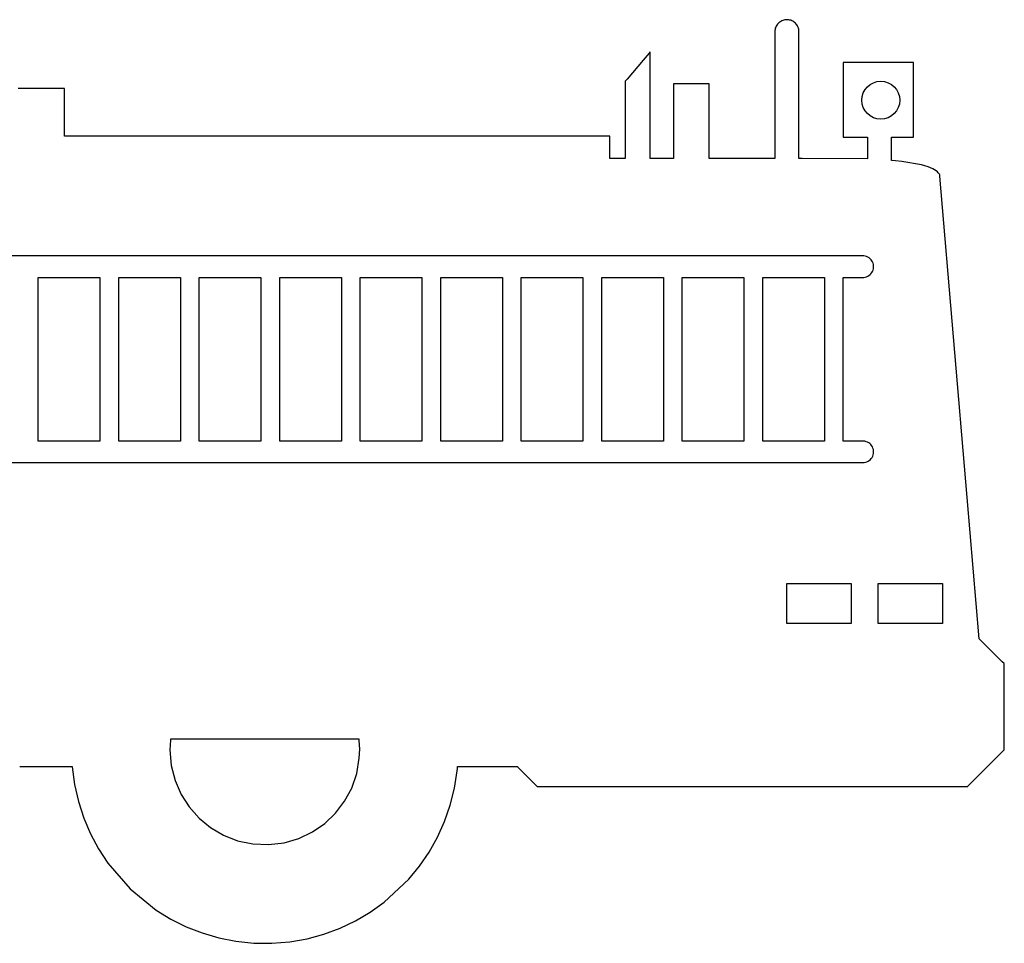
# Model space of a CAD drawing. Extents: x -74.1 to 10.8, y -36.7 to 44.6.
# Tile 58 of 199: x -37.5 to -32.4, y -13.4 to -8.6. Entities that reach past the tile are written whole.
import ezdxf

# ---------------------------------------------------------------- set-up
doc = ezdxf.new("R2010")
doc.units = 0

msp = doc.modelspace()

# ---------------------------------------------------------------- linework, layer by layer
at = {"layer": 'Layer 1', "color": 7, "linetype": 'CONTINUOUS'}
for p, q in [((-33.567987, -8.609064), (-33.571753, -8.613443)), ((-33.563838, -8.605052), (-33.567987, -8.609064)), ((-33.559333, -8.601433), (-33.563838, -8.605052)), ((-33.554501, -8.598236), (-33.559333, -8.601433)), ((-33.549369, -8.595489), (-33.554501, -8.598236)), ((-33.543966, -8.59322), (-33.549369, -8.595489)), ((-33.538318, -8.591457), (-33.543966, -8.59322)), ((-33.532456, -8.590228), (-33.538318, -8.591457)), ((-33.526406, -8.589561), (-33.532456, -8.590228)), ((-33.520215, -8.589483), (-33.526406, -8.589561)), ((-33.514121, -8.59), (-33.520215, -8.589483)), ((-33.508207, -8.591086), (-33.514121, -8.59)), ((-33.502502, -8.592714), (-33.508207, -8.591086)), ((-33.497032, -8.594855), (-33.502502, -8.592714)), ((-33.491827, -8.59748), (-33.497032, -8.594855)), ((-33.486915, -8.600563), (-33.491827, -8.59748)), ((-33.482322, -8.604076), (-33.486915, -8.600563)), ((-33.478078, -8.607989), (-33.482322, -8.604076)), ((-33.474211, -8.612275), (-33.478078, -8.607989)), ((-33.470748, -8.616907), (-33.474211, -8.612275)), ((-33.584719, -8.645827), (-33.585013, -8.651938)), ((-33.585013, -8.651958), (-33.585013, -8.652034)), ((-33.585013, -8.652034), (-33.585013, -8.652349)), ((-33.585013, -8.652349), (-33.585013, -8.655739)), ((-33.585013, -8.655739), (-33.585013, -8.67204)), ((-33.583844, -8.639842), (-33.584719, -8.645827)), ((-33.582417, -8.634055), (-33.583844, -8.639842)), ((-33.580467, -8.628493), (-33.582417, -8.634055)), ((-33.57802, -8.623185), (-33.580467, -8.628493)), ((-33.575106, -8.618159), (-33.57802, -8.623185)), ((-33.571753, -8.613443), (-33.575106, -8.618159)), ((-33.467717, -8.621855), (-33.470748, -8.616907)), ((-33.465147, -8.627093), (-33.467717, -8.621855)), ((-33.463066, -8.632591), (-33.465147, -8.627093)), ((-33.461501, -8.638323), (-33.463066, -8.632591)), ((-33.46048, -8.64426), (-33.461501, -8.638323)), ((-33.460013, -8.655806), (-33.46048, -8.64426)), ((-33.460013, -8.672187), (-33.460013, -8.655806)), ((-33.585013, -8.67204), (-33.585013, -8.832746)), ((-33.460013, -8.833101), (-33.460013, -8.672187)), ((-34.234826, -8.762015), (-34.266543, -8.799142)), ((-34.231604, -8.758243), (-34.234826, -8.762015)), ((-34.230931, -8.757456), (-34.231604, -8.758243)), ((-34.230868, -8.757382), (-34.230931, -8.757456)), ((-34.230848, -8.75746), (-34.230848, -8.757359)), ((-34.230848, -8.758211), (-34.230848, -8.75746)), ((-34.230848, -8.761832), (-34.230848, -8.758211)), ((-34.230848, -8.801251), (-34.230848, -8.761832)), ((-34.266543, -8.799142), (-34.35, -8.896833)), ((-34.230848, -9.156438), (-34.230848, -8.801251)), ((-33.230848, -8.811672), (-33.230848, -8.811713)), ((-33.230848, -8.811713), (-33.230848, -8.811893)), ((-33.230848, -8.811893), (-33.230848, -8.812631)), ((-33.230848, -8.812631), (-33.230848, -8.820359)), ((-33.230788, -8.811662), (-33.230833, -8.811662)), ((-33.230607, -8.811662), (-33.230788, -8.811662)), ((-33.228703, -8.811662), (-33.230607, -8.811662)), ((-33.219627, -8.811662), (-33.228703, -8.811662)), ((-33.130485, -8.811662), (-33.219627, -8.811662)), ((-32.896151, -8.811662), (-33.130485, -8.811662)), ((-32.870217, -8.811662), (-32.896151, -8.811662)), ((-32.867852, -8.811662), (-32.870217, -8.811662)), ((-32.867369, -8.811662), (-32.867852, -8.811662)), ((-32.867324, -8.811662), (-32.867369, -8.811662)), ((-32.867309, -8.811728), (-32.867309, -8.811662)), ((-32.867309, -8.812246), (-32.867309, -8.811728)), ((-32.867309, -8.814764), (-32.867309, -8.812246)), ((-32.867309, -8.842315), (-32.867309, -8.814764)), ((-33.585013, -8.832746), (-33.585013, -9.255913)), ((-33.460013, -9.256138), (-33.460013, -8.833101)), ((-33.230848, -8.820359), (-33.230848, -8.909984)), ((-32.867309, -9.091011), (-32.867309, -8.842315)), ((-34.360297, -8.908902), (-34.360297, -8.908951)), ((-34.360297, -8.908951), (-34.360297, -8.909149)), ((-34.360297, -8.909149), (-34.360297, -8.911234)), ((-34.360297, -8.911234), (-34.360297, -8.921194)), ((-34.360099, -8.908655), (-34.360274, -8.90886)), ((-34.359252, -8.907663), (-34.360099, -8.908655)), ((-34.35, -8.896833), (-34.359252, -8.907663)), ((-33.230848, -8.909984), (-33.230848, -9.161419)), ((-37.461001, -8.944953), (-37.501855, -8.944953)), ((-37.315013, -8.944953), (-37.461001, -8.944953)), ((-37.267796, -8.944953), (-37.315013, -8.944953)), ((-37.262998, -8.944953), (-37.267796, -8.944953)), ((-37.261996, -8.944953), (-37.262998, -8.944953)), ((-37.261902, -8.944953), (-37.261996, -8.944953)), ((-37.261872, -8.944998), (-37.261872, -8.944953)), ((-37.261872, -8.945335), (-37.261872, -8.944998)), ((-37.261872, -8.946959), (-37.261872, -8.945335)), ((-37.261872, -8.964651), (-37.261872, -8.946959)), ((-37.261872, -9.124078), (-37.261872, -8.964651)), ((-34.360297, -8.921194), (-34.360297, -9.019088)), ((-34.10938, -8.922101), (-34.10938, -8.922143)), ((-34.10938, -8.922143), (-34.10938, -8.922323)), ((-34.10938, -8.922323), (-34.10938, -8.923064)), ((-34.10938, -8.923064), (-34.10938, -8.930803)), ((-34.10938, -8.930803), (-34.10938, -9.020522)), ((-34.109311, -8.922091), (-34.109372, -8.922091)), ((-34.108467, -8.922091), (-34.109311, -8.922091)), ((-34.104086, -8.922091), (-34.108467, -8.922091)), ((-34.059505, -8.922091), (-34.104086, -8.922091)), ((-33.940503, -8.922091), (-34.059505, -8.922091)), ((-33.926982, -8.922091), (-33.940503, -8.922091)), ((-33.925668, -8.922091), (-33.926982, -8.922091)), ((-33.925362, -8.922091), (-33.925668, -8.922091)), ((-33.925301, -8.922091), (-33.925362, -8.922091)), ((-33.925293, -8.922157), (-33.925293, -8.922091)), ((-33.925293, -8.922673), (-33.925293, -8.922157)), ((-33.925293, -8.925192), (-33.925293, -8.922673)), ((-33.925293, -8.952758), (-33.925293, -8.925192)), ((-33.925293, -9.20167), (-33.925293, -8.952758)), ((-34.360297, -9.019088), (-34.360297, -9.276508)), ((-34.10938, -9.020522), (-34.10938, -9.272177)), ((-32.867309, -9.185564), (-32.867309, -9.091011)), ((-37.261872, -9.184634), (-37.261872, -9.124078)), ((-34.230848, -9.291338), (-34.230848, -9.156438)), ((-33.230848, -9.161419), (-33.230848, -9.192278)), ((-37.261872, -9.190778), (-37.261872, -9.184634)), ((-37.261872, -9.192057), (-37.261872, -9.190778)), ((-37.261872, -9.192176), (-37.261872, -9.192057)), ((-37.261334, -9.192213), (-37.26187, -9.192213)), ((-37.22433, -9.192213), (-37.261334, -9.192213)), ((-36.998874, -9.192213), (-37.22433, -9.192213)), ((-35.159416, -9.192213), (-36.998874, -9.192213)), ((-34.50312, -9.192213), (-35.159416, -9.192213)), ((-34.446383, -9.192213), (-34.50312, -9.192213)), ((-34.440924, -9.192213), (-34.446383, -9.192213)), ((-34.439583, -9.192213), (-34.440924, -9.192213)), ((-34.439266, -9.192213), (-34.439583, -9.192213)), ((-34.439196, -9.192213), (-34.439266, -9.192213)), ((-34.439183, -9.193763), (-34.439183, -9.192236)), ((-34.439183, -9.203038), (-34.439183, -9.193763)), ((-34.439183, -9.278642), (-34.439183, -9.203038)), ((-33.925293, -9.29632), (-33.925293, -9.20167)), ((-33.230848, -9.192278), (-33.230848, -9.197364)), ((-33.230848, -9.197364), (-33.230848, -9.197441)), ((-33.230831, -9.197441), (-33.230772, -9.197441)), ((-33.230772, -9.197441), (-33.230531, -9.197441)), ((-33.230531, -9.197441), (-33.22802, -9.197441)), ((-33.22802, -9.197441), (-33.198963, -9.197441)), ((-33.198963, -9.197441), (-33.117502, -9.197441)), ((-33.117502, -9.197441), (-33.107513, -9.197441)), ((-33.107513, -9.197441), (-33.105872, -9.197441)), ((-33.105848, -9.197458), (-33.105848, -9.197512)), ((-33.105848, -9.197512), (-33.105848, -9.197731)), ((-33.105848, -9.197731), (-33.105848, -9.200001)), ((-33.105848, -9.200001), (-33.105848, -9.226228)), ((-32.980848, -9.199034), (-32.980848, -9.197464)), ((-32.980848, -9.208616), (-32.980848, -9.199034)), ((-32.980848, -9.28683), (-32.980848, -9.208616)), ((-32.980831, -9.197441), (-32.980776, -9.197441)), ((-32.980776, -9.197441), (-32.980187, -9.197441)), ((-32.980187, -9.197441), (-32.977363, -9.197441)), ((-32.977363, -9.197441), (-32.949549, -9.197441)), ((-32.949549, -9.197441), (-32.876346, -9.197441)), ((-32.876346, -9.197441), (-32.868227, -9.197441)), ((-32.868227, -9.197441), (-32.867483, -9.197441)), ((-32.867483, -9.197441), (-32.867329, -9.197441)), ((-32.867309, -9.195179), (-32.867309, -9.185564)), ((-32.867309, -9.19719), (-32.867309, -9.195179)), ((-32.867309, -9.19738), (-32.867309, -9.19719)), ((-32.867309, -9.197427), (-32.867309, -9.19738)), ((-34.10938, -9.272177), (-34.10938, -9.303055)), ((-33.585013, -9.255913), (-33.585013, -9.302884)), ((-33.460013, -9.302962), (-33.460013, -9.256138)), ((-33.105848, -9.226228), (-33.105848, -9.299705)), ((-34.439183, -9.305598), (-34.439183, -9.278642)), ((-34.439183, -9.307924), (-34.439183, -9.305598)), ((-34.439183, -9.308147), (-34.439183, -9.307924)), ((-34.439183, -9.308201), (-34.439183, -9.308147)), ((-34.439068, -9.308217), (-34.439179, -9.308217)), ((-34.360437, -9.308217), (-34.439068, -9.308217)), ((-34.360297, -9.308217), (-34.360437, -9.308217)), ((-34.360297, -9.276508), (-34.360297, -9.305013)), ((-34.360297, -9.305013), (-34.360297, -9.307616)), ((-34.360297, -9.307616), (-34.360297, -9.308149)), ((-34.360297, -9.308149), (-34.360297, -9.308217)), ((-34.230848, -9.305023), (-34.230848, -9.291338)), ((-34.230848, -9.30787), (-34.230848, -9.305023)), ((-34.230848, -9.308136), (-34.230848, -9.30787)), ((-34.230848, -9.308199), (-34.230848, -9.308136)), ((-34.230794, -9.308217), (-34.230848, -9.308217)), ((-34.23069, -9.308217), (-34.230794, -9.308217)), ((-34.230482, -9.308217), (-34.23069, -9.308217)), ((-34.230066, -9.308217), (-34.230482, -9.308217)), ((-34.226725, -9.308217), (-34.230066, -9.308217)), ((-34.109418, -9.308217), (-34.226725, -9.308217)), ((-34.10938, -9.303055), (-34.10938, -9.30814)), ((-34.10938, -9.30814), (-34.10938, -9.308216)), ((-33.925293, -9.305949), (-33.925293, -9.29632)), ((-33.925293, -9.307964), (-33.925293, -9.305949)), ((-33.925293, -9.308155), (-33.925293, -9.307964)), ((-33.925293, -9.308202), (-33.925293, -9.308155)), ((-33.925232, -9.308217), (-33.925293, -9.308216)), ((-33.924931, -9.308217), (-33.925232, -9.308217)), ((-33.924327, -9.308217), (-33.924931, -9.308217)), ((-33.92312, -9.308217), (-33.924327, -9.308217)), ((-33.913433, -9.308217), (-33.92312, -9.308217)), ((-33.585221, -9.308217), (-33.913433, -9.308217)), ((-33.585013, -9.308217), (-33.585221, -9.308217)), ((-33.585013, -9.302884), (-33.585013, -9.307199)), ((-33.585013, -9.307199), (-33.585013, -9.308096)), ((-33.585013, -9.308096), (-33.585013, -9.308217)), ((-33.460013, -9.307234), (-33.460013, -9.302962)), ((-33.460013, -9.308108), (-33.460013, -9.307234)), ((-33.460013, -9.30819), (-33.460013, -9.308108)), ((-33.459783, -9.308217), (-33.460002, -9.308217)), ((-33.459344, -9.308217), (-33.459783, -9.308217)), ((-33.458466, -9.308217), (-33.459344, -9.308217)), ((-33.456711, -9.308217), (-33.458466, -9.308217)), ((-33.442679, -9.308217), (-33.456711, -9.308217)), ((-33.105913, -9.310199), (-33.442679, -9.308217)), ((-33.105848, -9.310201), (-33.105913, -9.310199)), ((-33.105848, -9.299705), (-33.105848, -9.308706)), ((-33.105848, -9.308706), (-33.105848, -9.31018)), ((-32.980848, -9.314745), (-32.980848, -9.28683)), ((-32.980848, -9.317161), (-32.980848, -9.314745)), ((-32.980848, -9.317394), (-32.980848, -9.317161)), ((-32.980848, -9.317452), (-32.980848, -9.317394)), ((-32.980405, -9.317508), (-32.980848, -9.317469)), ((-32.978099, -9.317712), (-32.980405, -9.317508)), ((-32.960158, -9.319409), (-32.978099, -9.317712)), ((-32.926905, -9.323123), (-32.960158, -9.319409)), ((-32.825685, -9.341191), (-32.926905, -9.323123)), ((-32.791661, -9.351361), (-32.825685, -9.341191)), ((-32.766799, -9.361687), (-32.791661, -9.351361)), ((-32.749676, -9.371714), (-32.766799, -9.361687)), ((-32.743573, -9.376475), (-32.749676, -9.371714)), ((-32.738872, -9.380992), (-32.743573, -9.376475)), ((-32.735395, -9.385208), (-32.738872, -9.380992)), ((-32.732965, -9.389067), (-32.735395, -9.385208)), ((-32.731403, -9.392512), (-32.732965, -9.389067)), ((-32.730532, -9.395487), (-32.731403, -9.392512)), ((-32.730174, -9.397936), (-32.730532, -9.395487)), ((-32.730151, -9.3998), (-32.730174, -9.397936)), ((-32.588916, -11.062143), (-32.730151, -9.3998)), ((-34.282455, -9.811662), (-41.081467, -9.811662)), ((-33.250326, -9.811662), (-34.282455, -9.811662)), ((-33.152709, -9.811662), (-33.250326, -9.811662)), ((-33.132626, -9.811662), (-33.152709, -9.811662)), ((-33.13074, -9.811662), (-33.132626, -9.811662)), ((-33.130277, -9.811662), (-33.13074, -9.811662)), ((-33.130166, -9.811662), (-33.130277, -9.811662)), ((-33.128231, -9.811692), (-33.130136, -9.811662)), ((-33.124442, -9.811938), (-33.128231, -9.811692)), ((-33.117087, -9.813136), (-33.124442, -9.811938)), ((-33.110085, -9.815226), (-33.117087, -9.813136)), ((-33.1035, -9.818145), (-33.110085, -9.815226)), ((-33.097396, -9.821829), (-33.1035, -9.818145)), ((-33.091836, -9.826217), (-33.097396, -9.821829)), ((-33.086884, -9.831244), (-33.091836, -9.826217)), ((-33.082606, -9.836849), (-33.086884, -9.831244)), ((-33.079064, -9.842968), (-33.082606, -9.836849)), ((-33.079325, -9.891986), (-33.076516, -9.88545)), ((-33.076323, -9.849539), (-33.079064, -9.842968)), ((-33.076516, -9.88545), (-33.074566, -9.878521)), ((-33.074446, -9.856497), (-33.076323, -9.849539)), ((-33.074566, -9.878521), (-33.073539, -9.87126)), ((-33.073498, -9.863782), (-33.074446, -9.856497)), ((-33.073539, -9.87126), (-33.073498, -9.863782)), ((-37.397513, -10.646449), (-37.397513, -9.922772)), ((-37.397489, -9.922772), (-37.397291, -9.922772)), ((-37.397291, -9.922772), (-37.396315, -9.922772)), ((-37.396315, -9.922772), (-37.392156, -9.922772)), ((-37.392156, -9.922772), (-37.350935, -9.922772)), ((-37.350935, -9.922772), (-37.087722, -9.922772)), ((-37.087722, -9.922772), (-37.078531, -9.922772)), ((-37.078531, -9.922772), (-37.078071, -9.922772)), ((-37.078069, -9.922788), (-37.078069, -9.922837)), ((-37.078069, -9.922837), (-37.078069, -9.923363)), ((-37.078069, -9.923363), (-37.078069, -9.925952)), ((-37.078069, -9.925952), (-37.078069, -9.936981)), ((-37.078069, -9.936981), (-37.078069, -10.046305)), ((-36.980848, -10.646449), (-36.980848, -9.922772)), ((-36.980823, -9.922772), (-36.980625, -9.922772)), ((-36.980625, -9.922772), (-36.979649, -9.922772)), ((-36.979649, -9.922772), (-36.97549, -9.922772)), ((-36.97549, -9.922772), (-36.93427, -9.922772)), ((-36.93427, -9.922772), (-36.671057, -9.922772)), ((-36.671057, -9.922772), (-36.661865, -9.922772)), ((-36.661865, -9.922772), (-36.661406, -9.922772)), ((-36.661403, -9.922788), (-36.661403, -9.922837)), ((-36.661403, -9.922837), (-36.661403, -9.923363)), ((-36.661403, -9.923363), (-36.661403, -9.925952)), ((-36.661403, -9.925952), (-36.661403, -9.936981)), ((-36.661403, -9.936981), (-36.661403, -10.046305)), ((-36.564183, -10.646449), (-36.564183, -9.922772)), ((-36.564158, -9.922772), (-36.56396, -9.922772)), ((-36.56396, -9.922772), (-36.562984, -9.922772)), ((-36.562984, -9.922772), (-36.558825, -9.922772)), ((-36.558825, -9.922772), (-36.517605, -9.922772)), ((-36.517605, -9.922772), (-36.254392, -9.922772)), ((-36.254392, -9.922772), (-36.2452, -9.922772)), ((-36.2452, -9.922772), (-36.24474, -9.922772)), ((-36.244738, -9.922788), (-36.244738, -9.922837)), ((-36.244738, -9.922837), (-36.244738, -9.923363)), ((-36.244738, -9.923363), (-36.244738, -9.925952)), ((-36.244738, -9.925952), (-36.244738, -9.936981)), ((-36.244738, -9.936981), (-36.244738, -10.046305)), ((-36.147513, -10.646449), (-36.147513, -9.922772)), ((-36.147489, -9.922772), (-36.147291, -9.922772)), ((-36.147291, -9.922772), (-36.146315, -9.922772)), ((-36.146315, -9.922772), (-36.142156, -9.922772)), ((-36.142156, -9.922772), (-36.100935, -9.922772)), ((-36.100935, -9.922772), (-35.837722, -9.922772)), ((-35.837722, -9.922772), (-35.828531, -9.922772)), ((-35.828531, -9.922772), (-35.828071, -9.922772)), ((-35.828069, -9.922788), (-35.828069, -9.922837)), ((-35.828069, -9.922837), (-35.828069, -9.923363)), ((-35.828069, -9.923363), (-35.828069, -9.925952)), ((-35.828069, -9.925952), (-35.828069, -9.936981)), ((-35.828069, -9.936981), (-35.828069, -10.046305)), ((-35.730848, -10.646449), (-35.730848, -9.922772)), ((-35.730823, -9.922772), (-35.730625, -9.922772)), ((-35.730625, -9.922772), (-35.729649, -9.922772)), ((-35.729649, -9.922772), (-35.72549, -9.922772)), ((-35.72549, -9.922772), (-35.68427, -9.922772)), ((-35.68427, -9.922772), (-35.421057, -9.922772)), ((-35.421057, -9.922772), (-35.411865, -9.922772)), ((-35.411865, -9.922772), (-35.411406, -9.922772)), ((-35.411403, -9.922788), (-35.411403, -9.922837)), ((-35.411403, -9.922837), (-35.411403, -9.923363)), ((-35.411403, -9.923363), (-35.411403, -9.925952)), ((-35.411403, -9.925952), (-35.411403, -9.936981)), ((-35.411403, -9.936981), (-35.411403, -10.046305)), ((-35.314183, -10.646449), (-35.314183, -9.922772)), ((-35.314158, -9.922772), (-35.31396, -9.922772)), ((-35.31396, -9.922772), (-35.312984, -9.922772)), ((-35.312984, -9.922772), (-35.308825, -9.922772)), ((-35.308825, -9.922772), (-35.267605, -9.922772)), ((-35.267605, -9.922772), (-35.004392, -9.922772)), ((-35.004392, -9.922772), (-34.9952, -9.922772)), ((-34.9952, -9.922772), (-34.99474, -9.922772)), ((-34.994738, -9.922788), (-34.994738, -9.922837)), ((-34.994738, -9.922837), (-34.994738, -9.923363)), ((-34.994738, -9.923363), (-34.994738, -9.925952)), ((-34.994738, -9.925952), (-34.994738, -9.936981)), ((-34.994738, -9.936981), (-34.994738, -10.046305)), ((-34.897513, -10.646449), (-34.897513, -9.922772)), ((-34.897489, -9.922772), (-34.897291, -9.922772)), ((-34.897291, -9.922772), (-34.896315, -9.922772)), ((-34.896315, -9.922772), (-34.892156, -9.922772)), ((-34.892156, -9.922772), (-34.850935, -9.922772)), ((-34.850935, -9.922772), (-34.587722, -9.922772)), ((-34.587722, -9.922772), (-34.578531, -9.922772)), ((-34.578531, -9.922772), (-34.578071, -9.922772)), ((-34.578069, -9.922788), (-34.578069, -9.922837)), ((-34.578069, -9.922837), (-34.578069, -9.923363)), ((-34.578069, -9.923363), (-34.578069, -9.925952)), ((-34.578069, -9.925952), (-34.578069, -9.936981)), ((-34.578069, -9.936981), (-34.578069, -10.046305)), ((-34.480848, -10.646449), (-34.480848, -9.922772)), ((-34.480823, -9.922772), (-34.480625, -9.922772)), ((-34.480625, -9.922772), (-34.479649, -9.922772)), ((-34.479649, -9.922772), (-34.47549, -9.922772)), ((-34.47549, -9.922772), (-34.43427, -9.922772)), ((-34.43427, -9.922772), (-34.171057, -9.922772)), ((-34.171057, -9.922772), (-34.161865, -9.922772)), ((-34.161865, -9.922772), (-34.161406, -9.922772)), ((-34.161403, -9.922788), (-34.161403, -9.922837)), ((-34.161403, -9.922837), (-34.161403, -9.923363)), ((-34.161403, -9.923363), (-34.161403, -9.925952)), ((-34.161403, -9.925952), (-34.161403, -9.936981)), ((-34.161403, -9.936981), (-34.161403, -10.046305)), ((-34.064183, -10.646449), (-34.064183, -9.922772)), ((-34.064158, -9.922772), (-34.06396, -9.922772)), ((-34.06396, -9.922772), (-34.062984, -9.922772)), ((-34.062984, -9.922772), (-34.058825, -9.922772)), ((-34.058825, -9.922772), (-34.017605, -9.922772)), ((-34.017605, -9.922772), (-33.754392, -9.922772)), ((-33.754392, -9.922772), (-33.7452, -9.922772)), ((-33.7452, -9.922772), (-33.74474, -9.922772)), ((-33.744738, -9.922788), (-33.744738, -9.922837)), ((-33.744738, -9.922837), (-33.744738, -9.923363)), ((-33.744738, -9.923363), (-33.744738, -9.925952)), ((-33.744738, -9.925952), (-33.744738, -9.936981)), ((-33.744738, -9.936981), (-33.744738, -10.046305)), ((-33.647513, -9.923997), (-33.647513, -9.922779)), ((-33.647513, -9.948376), (-33.647513, -9.923997)), ((-33.647489, -9.922772), (-33.647291, -9.922772)), ((-33.647291, -9.922772), (-33.646315, -9.922772)), ((-33.646315, -9.922772), (-33.642156, -9.922772)), ((-33.642156, -9.922772), (-33.600935, -9.922772)), ((-33.600935, -9.922772), (-33.337722, -9.922772)), ((-33.337722, -9.922772), (-33.329218, -9.922772)), ((-33.329218, -9.922772), (-33.328069, -9.922772)), ((-33.328069, -9.922788), (-33.328069, -9.922838)), ((-33.328069, -9.922838), (-33.328069, -9.923364)), ((-33.328069, -9.923364), (-33.328069, -9.925955)), ((-33.328069, -9.925955), (-33.328069, -9.936987)), ((-33.328069, -9.936987), (-33.328069, -10.04632)), ((-33.230848, -9.922892), (-33.230848, -9.92278)), ((-33.230848, -9.92464), (-33.230848, -9.922892)), ((-33.230848, -9.950914), (-33.230848, -9.92464)), ((-33.230818, -9.922772), (-33.230572, -9.922772)), ((-33.230572, -9.922772), (-33.229376, -9.922772)), ((-33.229376, -9.922772), (-33.216737, -9.922772)), ((-33.216737, -9.922772), (-33.133481, -9.922772)), ((-33.133481, -9.922772), (-33.125059, -9.922553)), ((-33.125059, -9.922553), (-33.117678, -9.921431)), ((-33.117678, -9.921431), (-33.110645, -9.919411)), ((-33.110645, -9.919411), (-33.104023, -9.916558)), ((-33.104023, -9.916558), (-33.097877, -9.912934)), ((-33.097877, -9.912934), (-33.09227, -9.908602)), ((-33.09227, -9.908602), (-33.087266, -9.903624)), ((-33.087266, -9.903624), (-33.08293, -9.898065)), ((-33.08293, -9.898065), (-33.079325, -9.891986)), ((-33.647513, -10.646463), (-33.647513, -9.948376)), ((-33.230848, -10.651294), (-33.230848, -9.950914)), ((-37.078069, -10.046305), (-37.078069, -10.744393)), ((-36.661403, -10.046305), (-36.661403, -10.744393)), ((-36.244738, -10.046305), (-36.244738, -10.744393)), ((-35.828069, -10.046305), (-35.828069, -10.744393)), ((-35.411403, -10.046305), (-35.411403, -10.744393)), ((-34.994738, -10.046305), (-34.994738, -10.744393)), ((-34.578069, -10.046305), (-34.578069, -10.744393)), ((-34.161403, -10.046305), (-34.161403, -10.744393)), ((-33.744738, -10.046305), (-33.744738, -10.744393)), ((-33.328069, -10.04632), (-33.328069, -10.769996)), ((-37.397513, -10.755781), (-37.397513, -10.646449)), ((-36.980848, -10.755781), (-36.980848, -10.646449)), ((-36.564183, -10.755781), (-36.564183, -10.646449)), ((-36.147513, -10.755781), (-36.147513, -10.646449)), ((-35.730848, -10.755781), (-35.730848, -10.646449)), ((-35.314183, -10.755781), (-35.314183, -10.646449)), ((-34.897513, -10.755781), (-34.897513, -10.646449)), ((-34.480848, -10.755781), (-34.480848, -10.646449)), ((-34.064183, -10.755781), (-34.064183, -10.646449)), ((-33.647513, -10.755787), (-33.647513, -10.646463)), ((-33.230848, -10.757615), (-33.230848, -10.651294)), ((-37.078069, -10.744393), (-37.078069, -10.768771)), ((-36.661403, -10.744393), (-36.661403, -10.768771)), ((-36.244738, -10.744393), (-36.244738, -10.768771)), ((-35.828069, -10.744393), (-35.828069, -10.768771)), ((-35.411403, -10.744393), (-35.411403, -10.768771)), ((-34.994738, -10.744393), (-34.994738, -10.768771)), ((-34.578069, -10.744393), (-34.578069, -10.768771)), ((-34.161403, -10.744393), (-34.161403, -10.768771)), ((-33.744738, -10.744393), (-33.744738, -10.768771)), ((-37.397513, -10.766814), (-37.397513, -10.755781)), ((-37.397513, -10.769405), (-37.397513, -10.766814)), ((-37.397513, -10.769931), (-37.397513, -10.769405)), ((-37.397513, -10.76998), (-37.397513, -10.769931)), ((-37.396364, -10.769996), (-37.397513, -10.769996)), ((-37.38786, -10.769996), (-37.396364, -10.769996)), ((-37.124647, -10.769996), (-37.38786, -10.769996)), ((-37.083426, -10.769996), (-37.124647, -10.769996)), ((-37.079267, -10.769996), (-37.083426, -10.769996)), ((-37.078291, -10.769996), (-37.079267, -10.769996)), ((-37.078093, -10.769996), (-37.078291, -10.769996)), ((-37.078069, -10.768771), (-37.078069, -10.76999)), ((-36.980848, -10.766814), (-36.980848, -10.755781)), ((-36.980848, -10.769405), (-36.980848, -10.766814)), ((-36.980848, -10.769931), (-36.980848, -10.769405)), ((-36.980848, -10.76998), (-36.980848, -10.769931)), ((-36.979699, -10.769996), (-36.980848, -10.769996)), ((-36.971194, -10.769996), (-36.979699, -10.769996)), ((-36.707981, -10.769996), (-36.971194, -10.769996)), ((-36.666761, -10.769996), (-36.707981, -10.769996)), ((-36.662602, -10.769996), (-36.666761, -10.769996)), ((-36.661626, -10.769996), (-36.662602, -10.769996)), ((-36.661428, -10.769996), (-36.661626, -10.769996)), ((-36.661403, -10.768771), (-36.661403, -10.76999)), ((-36.564183, -10.766814), (-36.564183, -10.755781)), ((-36.564183, -10.769405), (-36.564183, -10.766814)), ((-36.564183, -10.769931), (-36.564183, -10.769405)), ((-36.564183, -10.76998), (-36.564183, -10.769931)), ((-36.563034, -10.769996), (-36.564182, -10.769996)), ((-36.554529, -10.769996), (-36.563034, -10.769996)), ((-36.291316, -10.769996), (-36.554529, -10.769996)), ((-36.250096, -10.769996), (-36.291316, -10.769996)), ((-36.245937, -10.769996), (-36.250096, -10.769996)), ((-36.24496, -10.769996), (-36.245937, -10.769996)), ((-36.244763, -10.769996), (-36.24496, -10.769996)), ((-36.244738, -10.768771), (-36.244738, -10.76999)), ((-36.147513, -10.766814), (-36.147513, -10.755781)), ((-36.147513, -10.769405), (-36.147513, -10.766814)), ((-36.147513, -10.769931), (-36.147513, -10.769405)), ((-36.147513, -10.76998), (-36.147513, -10.769931)), ((-36.146364, -10.769996), (-36.147513, -10.769996)), ((-36.13786, -10.769996), (-36.146364, -10.769996)), ((-35.874647, -10.769996), (-36.13786, -10.769996)), ((-35.833426, -10.769996), (-35.874647, -10.769996)), ((-35.829267, -10.769996), (-35.833426, -10.769996)), ((-35.828291, -10.769996), (-35.829267, -10.769996)), ((-35.828093, -10.769996), (-35.828291, -10.769996)), ((-35.828069, -10.768771), (-35.828069, -10.76999)), ((-35.730848, -10.766814), (-35.730848, -10.755781)), ((-35.730848, -10.769405), (-35.730848, -10.766814)), ((-35.730848, -10.769931), (-35.730848, -10.769405)), ((-35.730848, -10.76998), (-35.730848, -10.769931)), ((-35.729699, -10.769996), (-35.730848, -10.769996)), ((-35.721194, -10.769996), (-35.729699, -10.769996)), ((-35.457981, -10.769996), (-35.721194, -10.769996)), ((-35.416761, -10.769996), (-35.457981, -10.769996)), ((-35.412602, -10.769996), (-35.416761, -10.769996)), ((-35.411626, -10.769996), (-35.412602, -10.769996)), ((-35.411428, -10.769996), (-35.411626, -10.769996)), ((-35.411403, -10.768771), (-35.411403, -10.76999)), ((-35.314183, -10.766814), (-35.314183, -10.755781)), ((-35.314183, -10.769405), (-35.314183, -10.766814)), ((-35.314183, -10.769931), (-35.314183, -10.769405)), ((-35.314183, -10.76998), (-35.314183, -10.769931)), ((-35.313034, -10.769996), (-35.314182, -10.769996)), ((-35.304529, -10.769996), (-35.313034, -10.769996)), ((-35.041316, -10.769996), (-35.304529, -10.769996)), ((-35.000096, -10.769996), (-35.041316, -10.769996)), ((-34.995937, -10.769996), (-35.000096, -10.769996)), ((-34.99496, -10.769996), (-34.995937, -10.769996)), ((-34.994763, -10.769996), (-34.99496, -10.769996)), ((-34.994738, -10.768771), (-34.994738, -10.76999)), ((-34.897513, -10.766814), (-34.897513, -10.755781)), ((-34.897513, -10.769405), (-34.897513, -10.766814)), ((-34.897513, -10.769931), (-34.897513, -10.769405)), ((-34.897513, -10.76998), (-34.897513, -10.769931)), ((-34.896364, -10.769996), (-34.897513, -10.769996)), ((-34.88786, -10.769996), (-34.896364, -10.769996)), ((-34.624647, -10.769996), (-34.88786, -10.769996)), ((-34.583426, -10.769996), (-34.624647, -10.769996)), ((-34.579267, -10.769996), (-34.583426, -10.769996)), ((-34.578291, -10.769996), (-34.579267, -10.769996)), ((-34.578093, -10.769996), (-34.578291, -10.769996)), ((-34.578069, -10.768771), (-34.578069, -10.76999)), ((-34.480848, -10.766814), (-34.480848, -10.755781)), ((-34.480848, -10.769405), (-34.480848, -10.766814)), ((-34.480848, -10.769931), (-34.480848, -10.769405)), ((-34.480848, -10.76998), (-34.480848, -10.769931)), ((-34.479699, -10.769996), (-34.480848, -10.769996)), ((-34.471194, -10.769996), (-34.479699, -10.769996)), ((-34.207981, -10.769996), (-34.471194, -10.769996)), ((-34.166761, -10.769996), (-34.207981, -10.769996)), ((-34.162602, -10.769996), (-34.166761, -10.769996)), ((-34.161626, -10.769996), (-34.162602, -10.769996)), ((-34.161428, -10.769996), (-34.161626, -10.769996)), ((-34.161403, -10.768771), (-34.161403, -10.76999)), ((-34.064183, -10.766814), (-34.064183, -10.755781)), ((-34.064183, -10.769405), (-34.064183, -10.766814)), ((-34.064183, -10.769931), (-34.064183, -10.769405)), ((-34.064183, -10.76998), (-34.064183, -10.769931)), ((-34.063034, -10.769996), (-34.064182, -10.769996)), ((-34.054529, -10.769996), (-34.063034, -10.769996)), ((-33.791316, -10.769996), (-34.054529, -10.769996)), ((-33.750096, -10.769996), (-33.791316, -10.769996)), ((-33.745937, -10.769996), (-33.750096, -10.769996)), ((-33.74496, -10.769996), (-33.745937, -10.769996)), ((-33.744763, -10.769996), (-33.74496, -10.769996)), ((-33.744738, -10.768771), (-33.744738, -10.76999)), ((-33.647513, -10.766817), (-33.647513, -10.755787)), ((-33.647513, -10.769406), (-33.647513, -10.766817)), ((-33.647513, -10.769931), (-33.647513, -10.769406)), ((-33.647513, -10.76998), (-33.647513, -10.769931)), ((-33.647051, -10.769996), (-33.647511, -10.769996)), ((-33.63786, -10.769996), (-33.647051, -10.769996)), ((-33.374647, -10.769996), (-33.63786, -10.769996)), ((-33.333426, -10.769996), (-33.374647, -10.769996)), ((-33.329267, -10.769996), (-33.333426, -10.769996)), ((-33.328291, -10.769996), (-33.329267, -10.769996)), ((-33.328093, -10.769996), (-33.328291, -10.769996)), ((-33.230848, -10.767671), (-33.230848, -10.757615)), ((-33.230848, -10.76974), (-33.230848, -10.767671)), ((-33.230848, -10.769934), (-33.230848, -10.76974)), ((-33.230848, -10.769982), (-33.230848, -10.769934)), ((-33.230626, -10.769996), (-33.230834, -10.769996)), ((-33.227503, -10.769996), (-33.230626, -10.769996)), ((-33.144246, -10.769996), (-33.227503, -10.769996)), ((-33.131607, -10.769996), (-33.144246, -10.769996)), ((-33.130412, -10.769996), (-33.131607, -10.769996)), ((-33.130166, -10.769996), (-33.130412, -10.769996)), ((-33.124669, -10.770251), (-33.130135, -10.769996)), ((-33.119351, -10.770997), (-33.124669, -10.770251)), ((-33.112232, -10.772816), (-33.119351, -10.770997)), ((-33.105509, -10.775482), (-33.112232, -10.772816)), ((-33.099248, -10.778934), (-33.105509, -10.775482)), ((-33.093511, -10.783109), (-33.099248, -10.778934)), ((-33.088362, -10.787943), (-33.093511, -10.783109)), ((-33.083867, -10.793374), (-33.088362, -10.787943)), ((-33.080088, -10.799339), (-33.083867, -10.793374)), ((-33.077089, -10.805775), (-33.080088, -10.799339)), ((-33.085836, -10.860281), (-33.081722, -10.854552)), ((-33.081722, -10.854552), (-33.078359, -10.848324)), ((-33.078359, -10.848324), (-33.075811, -10.841658)), ((-33.074936, -10.812619), (-33.077089, -10.805775)), ((-33.075811, -10.841658), (-33.074143, -10.834619)), ((-33.073691, -10.819809), (-33.074936, -10.812619)), ((-33.074143, -10.834619), (-33.073418, -10.827268)), ((-33.073418, -10.827268), (-33.073691, -10.819809)), ((-40.202336, -10.881107), (-33.403323, -10.881107)), ((-33.403323, -10.881107), (-33.148268, -10.881107)), ((-33.148268, -10.881107), (-33.131298, -10.881107)), ((-33.131298, -10.881107), (-33.130212, -10.881107)), ((-33.130212, -10.881107), (-33.122719, -10.880637)), ((-33.122719, -10.880637), (-33.11544, -10.879228)), ((-33.11544, -10.879228), (-33.108528, -10.876941)), ((-33.108528, -10.876941), (-33.102048, -10.87384)), ((-33.102048, -10.87384), (-33.096064, -10.869988)), ((-33.096064, -10.869988), (-33.090638, -10.865447)), ((-33.090638, -10.865447), (-33.085836, -10.860281)), ((-32.526687, -11.792489), (-32.588916, -11.062143)), ((-33.522513, -11.506404), (-33.522513, -11.506104)), ((-33.522513, -11.512399), (-33.522513, -11.506404)), ((-33.522513, -11.68406), (-33.522513, -11.512399)), ((-33.522488, -11.506103), (-33.522281, -11.506103)), ((-33.522281, -11.506103), (-33.521262, -11.506103)), ((-33.521262, -11.506103), (-33.516923, -11.506103)), ((-33.516923, -11.506103), (-33.473911, -11.506103)), ((-33.473911, -11.506103), (-33.199256, -11.506103)), ((-33.199256, -11.506103), (-33.189665, -11.506103)), ((-33.189665, -11.506103), (-33.189185, -11.506103)), ((-33.189183, -11.506119), (-33.189183, -11.506248)), ((-33.189183, -11.506248), (-33.189183, -11.506885)), ((-33.189183, -11.506885), (-33.189183, -11.509597)), ((-33.189183, -11.509597), (-33.189183, -11.53648)), ((-33.050293, -11.506404), (-33.050293, -11.506104)), ((-33.050293, -11.512399), (-33.050293, -11.506404)), ((-33.050293, -11.68406), (-33.050293, -11.512399)), ((-33.050267, -11.506103), (-33.050061, -11.506103)), ((-33.050061, -11.506103), (-33.049042, -11.506103)), ((-33.049042, -11.506103), (-33.044702, -11.506103)), ((-33.044702, -11.506103), (-33.00169, -11.506103)), ((-33.00169, -11.506103), (-32.727032, -11.506103)), ((-32.727032, -11.506103), (-32.71744, -11.506103)), ((-32.71744, -11.506103), (-32.716961, -11.506103)), ((-32.716958, -11.506119), (-32.716958, -11.506248)), ((-32.716958, -11.506248), (-32.716958, -11.506885)), ((-32.716958, -11.506885), (-32.716958, -11.509597)), ((-32.716958, -11.509597), (-32.716958, -11.53648)), ((-33.189183, -11.53648), (-33.189183, -11.708141)), ((-32.716958, -11.53648), (-32.716958, -11.708141)), ((-33.522513, -11.710943), (-33.522513, -11.68406)), ((-33.522513, -11.713656), (-33.522513, -11.710943)), ((-33.522513, -11.714292), (-33.522513, -11.713656)), ((-33.522513, -11.714421), (-33.522513, -11.714292)), ((-33.237791, -11.714437), (-33.522513, -11.714437)), ((-33.194775, -11.714437), (-33.237791, -11.714437)), ((-33.190435, -11.714437), (-33.194775, -11.714437)), ((-33.189416, -11.714437), (-33.190435, -11.714437)), ((-33.189209, -11.714437), (-33.189416, -11.714437)), ((-33.189183, -11.708141), (-33.189183, -11.713688)), ((-33.189183, -11.713688), (-33.189183, -11.714437)), ((-33.050293, -11.710943), (-33.050293, -11.68406)), ((-33.050293, -11.713656), (-33.050293, -11.710943)), ((-33.050293, -11.714292), (-33.050293, -11.713656)), ((-33.050293, -11.714421), (-33.050293, -11.714292)), ((-32.765567, -11.714437), (-33.050293, -11.714437)), ((-32.722551, -11.714437), (-32.765567, -11.714437)), ((-32.71821, -11.714437), (-32.722551, -11.714437)), ((-32.717191, -11.714437), (-32.71821, -11.714437)), ((-32.716984, -11.714437), (-32.717191, -11.714437)), ((-32.716958, -11.708141), (-32.716958, -11.713688)), ((-32.716958, -11.713688), (-32.716958, -11.714437)), ((-32.407477, -11.911698), (-32.526687, -11.792489)), ((-32.398241, -11.920934), (-32.407477, -11.911698)), ((-32.3974, -11.921776), (-32.398241, -11.920934)), ((-32.397228, -11.921948), (-32.3974, -11.921776)), ((-32.397206, -11.922046), (-32.397206, -11.921969)), ((-32.397206, -11.922643), (-32.397206, -11.922046)), ((-32.397206, -11.925547), (-32.397206, -11.922643)), ((-32.397206, -11.957299), (-32.397206, -11.925547)), ((-32.397206, -12.24389), (-32.397206, -11.957299)), ((-32.397206, -12.352842), (-32.397206, -12.24389)), ((-36.7126, -12.311658), (-36.715342, -12.346187)), ((-35.796494, -12.311658), (-36.7126, -12.311658)), ((-35.743461, -12.311658), (-35.796494, -12.311658)), ((-35.738383, -12.311658), (-35.743461, -12.311658)), ((-35.737206, -12.311658), (-35.738383, -12.311658)), ((-35.736968, -12.311658), (-35.737206, -12.311658)), ((-35.736884, -12.312143), (-35.736939, -12.311659)), ((-35.736777, -12.313113), (-35.736884, -12.312143)), ((-35.736567, -12.315053), (-35.736777, -12.313113)), ((-35.736168, -12.31894), (-35.736567, -12.315053)), ((-35.733734, -12.364506), (-35.736168, -12.31894)), ((-36.715815, -12.365892), (-36.715817, -12.366993)), ((-36.715817, -12.366993), (-36.715817, -12.36713)), ((-36.715817, -12.36713), (-36.715817, -12.367199)), ((-36.715817, -12.367241), (-36.709077, -12.448755)), ((-36.715803, -12.363692), (-36.715815, -12.365892)), ((-36.715342, -12.346187), (-36.715803, -12.363692)), ((-35.735648, -12.410961), (-35.733734, -12.364506)), ((-32.534644, -12.503961), (-32.412312, -12.381629)), ((-32.412312, -12.381629), (-32.398742, -12.36806)), ((-32.398742, -12.36806), (-32.397498, -12.366816)), ((-32.397498, -12.366816), (-32.397241, -12.366558)), ((-32.397241, -12.366558), (-32.397206, -12.366524)), ((-32.397206, -12.363919), (-32.397206, -12.352842)), ((-32.397206, -12.366235), (-32.397206, -12.363919)), ((-32.397206, -12.366454), (-32.397206, -12.366235)), ((-32.397206, -12.366508), (-32.397206, -12.366454)), ((-35.749286, -12.49032), (-35.735648, -12.410961)), ((-37.493603, -12.454221), (-37.493508, -12.454221)), ((-37.493508, -12.454221), (-37.49312, -12.454221)), ((-37.49312, -12.454221), (-37.489101, -12.454221)), ((-37.489101, -12.454221), (-37.442625, -12.454221)), ((-37.442625, -12.454221), (-37.279017, -12.454221)), ((-37.279017, -12.454221), (-37.231771, -12.454221)), ((-37.231771, -12.454221), (-37.22472, -12.454221)), ((-37.22472, -12.454221), (-37.222933, -12.454221)), ((-37.222933, -12.454221), (-37.222555, -12.454221)), ((-37.222555, -12.454221), (-37.222506, -12.454221)), ((-37.222506, -12.454221), (-37.222416, -12.455252)), ((-37.222416, -12.455252), (-37.210237, -12.546452)), ((-36.709077, -12.448755), (-36.689591, -12.525952)), ((-35.243113, -12.566369), (-35.229125, -12.475754)), ((-35.229125, -12.475754), (-35.227951, -12.464245)), ((-35.227951, -12.464245), (-35.227413, -12.458476)), ((-35.227413, -12.458476), (-35.227156, -12.455588)), ((-35.227156, -12.455588), (-35.227037, -12.454221)), ((-35.226996, -12.454221), (-35.226853, -12.454221)), ((-35.226853, -12.454221), (-35.226261, -12.454221)), ((-35.226261, -12.454221), (-35.220061, -12.454221)), ((-35.220061, -12.454221), (-35.14812, -12.454221)), ((-35.14812, -12.454221), (-34.946262, -12.454221)), ((-34.946262, -12.454221), (-34.921482, -12.454221)), ((-34.921482, -12.454221), (-34.917395, -12.454221)), ((-34.917395, -12.454221), (-34.917333, -12.454221)), ((-34.917318, -12.454235), (-34.91727, -12.454283)), ((-34.91727, -12.454283), (-34.917074, -12.454479)), ((-34.917074, -12.454479), (-34.915026, -12.456527)), ((-34.915026, -12.456527), (-34.89131, -12.480244)), ((-34.89131, -12.480244), (-34.82481, -12.546744)), ((-36.689591, -12.525952), (-36.658445, -12.597748)), ((-35.775093, -12.564786), (-35.749286, -12.49032)), ((-32.58112, -12.550438), (-32.534644, -12.503961)), ((-37.210237, -12.546452), (-37.190071, -12.634873)), ((-35.811984, -12.633275), (-35.775093, -12.564786)), ((-35.265004, -12.654121), (-35.243113, -12.566369)), ((-34.82481, -12.546744), (-34.816654, -12.554899)), ((-34.816654, -12.554899), (-34.815313, -12.55624)), ((-34.815282, -12.55626), (-34.815225, -12.55626)), ((-34.815225, -12.55626), (-34.814972, -12.55626)), ((-34.814972, -12.55626), (-34.813907, -12.55626)), ((-34.813907, -12.55626), (-34.809586, -12.55626)), ((-34.809586, -12.55626), (-34.764753, -12.55626)), ((-34.764753, -12.55626), (-34.246533, -12.55626)), ((-34.246533, -12.55626), (-32.794442, -12.55626)), ((-32.794442, -12.55626), (-32.616529, -12.55626)), ((-32.616529, -12.55626), (-32.587361, -12.55626)), ((-32.587361, -12.55626), (-32.586944, -12.55626)), ((-32.586914, -12.556232), (-32.586822, -12.55614)), ((-32.586822, -12.55614), (-32.585839, -12.555156)), ((-32.585839, -12.555156), (-32.58112, -12.550438)), ((-37.190071, -12.634873), (-37.162296, -12.720134)), ((-36.658445, -12.597748), (-36.616725, -12.663056)), ((-35.858874, -12.694701), (-35.811984, -12.633275)), ((-36.616725, -12.663056), (-36.565515, -12.720791)), ((-35.294419, -12.738627), (-35.265004, -12.654121)), ((-37.162296, -12.720134), (-37.127295, -12.801854)), ((-36.565515, -12.720791), (-36.505902, -12.769868)), ((-35.914677, -12.747977), (-35.858874, -12.694701)), ((-35.330975, -12.819507), (-35.294419, -12.738627)), ((-36.505902, -12.769868), (-36.438971, -12.809201)), ((-35.978307, -12.79202), (-35.914677, -12.747977)), ((-37.127295, -12.801854), (-37.085448, -12.879649)), ((-36.438971, -12.809201), (-36.365808, -12.837704)), ((-36.365808, -12.837704), (-36.287499, -12.854291)), ((-36.124708, -12.848057), (-36.048679, -12.825741)), ((-36.048679, -12.825741), (-35.978307, -12.79202)), ((-35.374293, -12.896378), (-35.330975, -12.819507)), ((-37.085448, -12.879649), (-37.037136, -12.95314)), ((-36.287499, -12.854291), (-36.205307, -12.857882)), ((-36.205307, -12.857882), (-36.124708, -12.848057)), ((-35.423991, -12.96886), (-35.374293, -12.896378)), ((-37.037136, -12.95314), (-36.922638, -13.085681)), ((-35.479689, -13.03657), (-35.423991, -12.96886)), ((-35.607564, -13.15615), (-35.479689, -13.03657)), ((-36.922638, -13.085681), (-36.786846, -13.196423)), ((-36.786846, -13.196423), (-36.711916, -13.242666)), ((-35.678978, -13.207257), (-35.607564, -13.15615)), ((-36.711916, -13.242666), (-36.632806, -13.282314)), ((-35.75487, -13.252066), (-35.678978, -13.207257)), ((-36.632806, -13.282314), (-36.549894, -13.314986)), ((-35.918563, -13.321265), (-35.834858, -13.290196)), ((-35.834858, -13.290196), (-35.75487, -13.252066)), ((-36.549894, -13.314986), (-36.463563, -13.340301)), ((-36.463563, -13.340301), (-36.374192, -13.357877)), ((-36.095597, -13.360695), (-36.005602, -13.344892)), ((-36.005602, -13.344892), (-35.918563, -13.321265)), ((-36.374192, -13.357877), (-36.282163, -13.367332)), ((-36.282163, -13.367332), (-36.188165, -13.368293)), ((-36.188165, -13.368293), (-36.095597, -13.360695))]:
    msp.add_line(p, q, dxfattribs=at)
msp.add_circle((-33.036406, -9.006085), 0.098231, dxfattribs=at)

doc.saveas('drawing.dxf')
